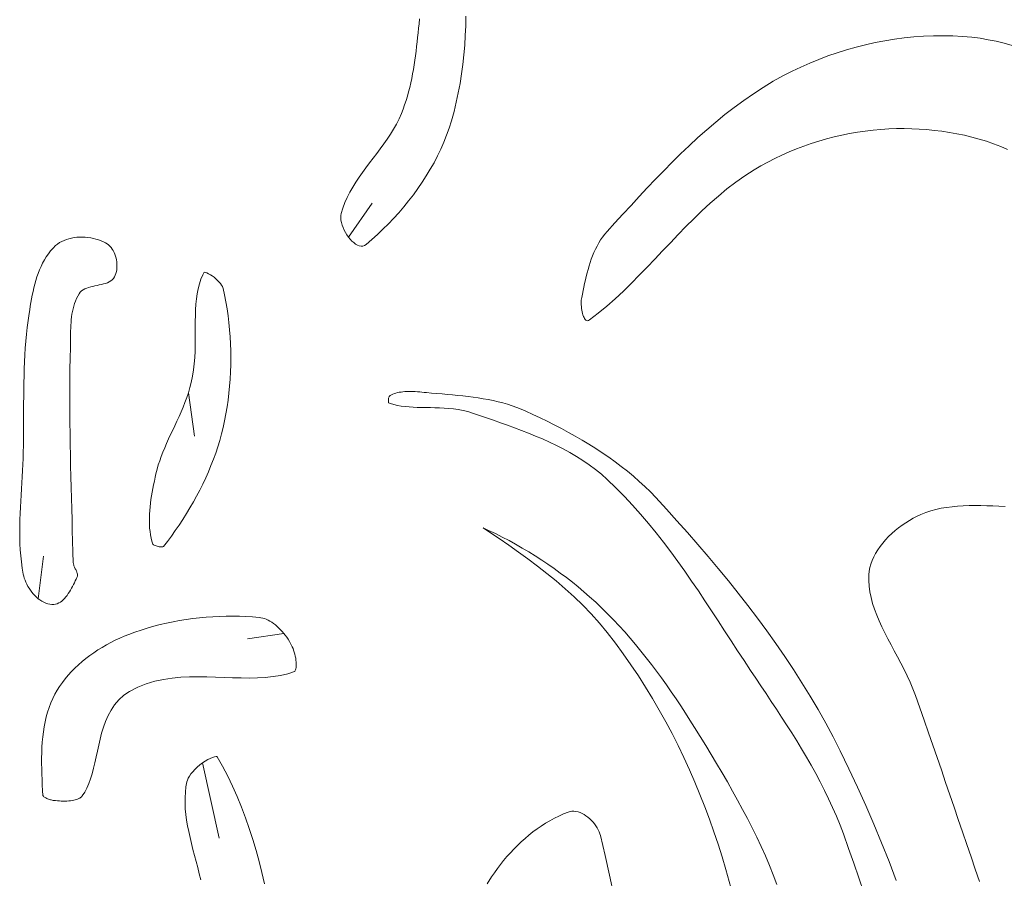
# Model space of a CAD drawing. Header units: inches. Extents: x -12 to 23, y -13.2 to 21.7.
# Tile 68 of 75: x 10.4 to 13.2, y 17.1 to 19.6. Entities that reach past the tile are written whole.
import ezdxf

# ---------------------------------------------------------------- set-up
doc = ezdxf.new("R2010")
doc.units = ezdxf.units.IN
doc.header["$MEASUREMENT"] = 0
doc.layers.get('0').update_dxf_attribs({"lineweight": 0})

msp = doc.modelspace()

# ---------------------------------------------------------------- linework, layer by layer
at = {"color": 30, "linetype": 'Continuous', "lineweight": 0, "true_color": 0xff7e00}
for p, q in [((11.344, 18.9279), (11.4117, 19.0252)), ((10.8842, 18.4811), (10.902, 18.3559)), ((10.4527, 17.8897), (10.4681, 18.012)), ((11.1582, 17.79), (11.0535, 17.7745)), ((10.9247, 17.4182), (10.9726, 17.2024))]:
    msp.add_line(p, q, dxfattribs=at)
at = {"color": 7, "linetype": 'Continuous', "lineweight": 0}
for p, q in [((10.5339, 18.9212), (10.527, 18.9185)), ((10.5412, 18.9233), (10.5339, 18.9212)), ((10.5486, 18.9251), (10.5412, 18.9233)), ((10.5562, 18.9264), (10.5486, 18.9251)), ((10.564, 18.9272), (10.5562, 18.9264)), ((10.5719, 18.9277), (10.564, 18.9272)), ((10.5798, 18.9277), (10.5719, 18.9277)), ((10.5877, 18.9274), (10.5798, 18.9277)), ((10.5956, 18.9266), (10.5877, 18.9274)), ((10.6035, 18.9255), (10.5956, 18.9266)), ((10.6112, 18.924), (10.6035, 18.9255)), ((10.6187, 18.9222), (10.6112, 18.924)), ((10.6261, 18.92), (10.6187, 18.9222)), ((10.4953, 18.8958), (10.4883, 18.888)), ((10.5028, 18.9033), (10.4953, 18.8958)), ((10.5082, 18.9078), (10.5028, 18.9033)), ((10.5141, 18.9119), (10.5082, 18.9078)), ((10.5204, 18.9154), (10.5141, 18.9119)), ((10.527, 18.9185), (10.5204, 18.9154)), ((10.6332, 18.9174), (10.6261, 18.92)), ((10.64, 18.9146), (10.6332, 18.9174)), ((10.6465, 18.9114), (10.64, 18.9146)), ((10.6509, 18.9087), (10.6465, 18.9114)), ((10.6551, 18.9056), (10.6509, 18.9087)), ((10.6589, 18.9019), (10.6551, 18.9056)), ((10.6624, 18.8979), (10.6589, 18.9019)), ((10.6656, 18.8936), (10.6624, 18.8979)), ((10.6684, 18.8889), (10.6656, 18.8936)), ((10.4759, 18.8711), (10.4705, 18.8621)), ((10.4819, 18.8797), (10.4759, 18.8711)), ((10.4883, 18.888), (10.4819, 18.8797)), ((10.6709, 18.8839), (10.6684, 18.8889)), ((10.6731, 18.8787), (10.6709, 18.8839)), ((10.675, 18.8733), (10.6731, 18.8787)), ((10.6765, 18.8678), (10.675, 18.8733)), ((10.6777, 18.8622), (10.6765, 18.8678)), ((10.4609, 18.8434), (10.4566, 18.8336)), ((10.4655, 18.8529), (10.4609, 18.8434)), ((10.4705, 18.8621), (10.4655, 18.8529)), ((10.6785, 18.8565), (10.6777, 18.8622)), ((10.6782, 18.834), (10.6788, 18.8395)), ((10.6789, 18.8508), (10.6785, 18.8565)), ((10.6788, 18.8395), (10.679, 18.8451)), ((10.679, 18.8451), (10.6789, 18.8508)), ((10.4493, 18.8134), (10.4461, 18.8031)), ((10.4528, 18.8236), (10.4493, 18.8134)), ((10.4566, 18.8336), (10.4528, 18.8236)), ((10.6655, 18.8054), (10.669, 18.8093)), ((10.669, 18.8093), (10.6719, 18.8139)), ((10.6719, 18.8139), (10.674, 18.8185)), ((10.674, 18.8185), (10.6758, 18.8235)), ((10.6758, 18.8235), (10.6772, 18.8286)), ((10.6772, 18.8286), (10.6782, 18.834)), ((10.9253, 18.8196), (10.92, 18.8068)), ((10.9293, 18.8275), (10.9253, 18.8196)), ((10.9327, 18.8266), (10.9293, 18.8275)), ((10.9371, 18.825), (10.9327, 18.8266)), ((10.942, 18.8227), (10.9371, 18.825)), ((10.9473, 18.8197), (10.942, 18.8227)), ((10.9527, 18.8162), (10.9473, 18.8197)), ((10.9581, 18.8123), (10.9527, 18.8162)), ((10.9633, 18.808), (10.9581, 18.8123)), ((10.9682, 18.8035), (10.9633, 18.808)), ((10.4405, 18.7821), (10.4381, 18.7715)), ((10.4432, 18.7927), (10.4405, 18.7821)), ((10.4461, 18.8031), (10.4432, 18.7927)), ((10.582, 18.7763), (10.5868, 18.779)), ((10.5868, 18.779), (10.5921, 18.7813)), ((10.5921, 18.7813), (10.5977, 18.7832)), ((10.5977, 18.7832), (10.6036, 18.7849)), ((10.6036, 18.7849), (10.6097, 18.7864)), ((10.6097, 18.7864), (10.6159, 18.7877)), ((10.6159, 18.7877), (10.6221, 18.789)), ((10.6221, 18.789), (10.6283, 18.7903)), ((10.6283, 18.7903), (10.6345, 18.7916)), ((10.6345, 18.7916), (10.6404, 18.7932)), ((10.6404, 18.7932), (10.6462, 18.7949)), ((10.6462, 18.7949), (10.6516, 18.7969)), ((10.6516, 18.7969), (10.6567, 18.7993)), ((10.6567, 18.7993), (10.6613, 18.8021)), ((10.6613, 18.8021), (10.6655, 18.8054)), ((10.9121, 18.7795), (10.9093, 18.7651)), ((10.9156, 18.7934), (10.9121, 18.7795)), ((10.92, 18.8068), (10.9156, 18.7934)), ((10.9726, 18.7989), (10.9682, 18.8035)), ((10.9764, 18.7943), (10.9726, 18.7989)), ((10.9794, 18.79), (10.9764, 18.7943)), ((10.9817, 18.7862), (10.9794, 18.79)), ((10.9831, 18.7832), (10.9817, 18.7862)), ((10.984, 18.7802), (10.9831, 18.7832)), ((10.9881, 18.7616), (10.984, 18.7802)), ((10.4358, 18.7609), (10.4338, 18.7502)), ((10.4381, 18.7715), (10.4358, 18.7609)), ((10.5599, 18.7442), (10.563, 18.7513)), ((10.563, 18.7513), (10.5665, 18.7583)), ((10.5665, 18.7583), (10.5704, 18.7651)), ((10.5704, 18.7651), (10.5737, 18.7694)), ((10.5737, 18.7694), (10.5775, 18.7732)), ((10.5775, 18.7732), (10.582, 18.7763)), ((10.9093, 18.7651), (10.9072, 18.7502)), ((10.9919, 18.7419), (10.9881, 18.7616)), ((10.4301, 18.7291), (10.4284, 18.7186)), ((10.4319, 18.7396), (10.4301, 18.7291)), ((10.4338, 18.7502), (10.4319, 18.7396)), ((10.5529, 18.7219), (10.5549, 18.7295)), ((10.5549, 18.7295), (10.5572, 18.7369)), ((10.5572, 18.7369), (10.5599, 18.7442)), ((10.9057, 18.7348), (10.9047, 18.7191)), ((10.9072, 18.7502), (10.9057, 18.7348)), ((10.9953, 18.7221), (10.9919, 18.7419)), ((10.4267, 18.7082), (10.4238, 18.6885)), ((10.4284, 18.7186), (10.4267, 18.7082)), ((10.5477, 18.6907), (10.5486, 18.6986)), ((10.5486, 18.6986), (10.5498, 18.7065)), ((10.5498, 18.7065), (10.5512, 18.7142)), ((10.5512, 18.7142), (10.5529, 18.7219)), ((10.9042, 18.7029), (10.9039, 18.6864)), ((10.9047, 18.7191), (10.9042, 18.7029)), ((10.9982, 18.7022), (10.9953, 18.7221)), ((11.0007, 18.6822), (10.9982, 18.7022)), ((10.4213, 18.6687), (10.4192, 18.6489)), ((10.4238, 18.6885), (10.4213, 18.6687)), ((10.5458, 18.6586), (10.5461, 18.6666)), ((10.5461, 18.6666), (10.5465, 18.6747)), ((10.5465, 18.6747), (10.547, 18.6827)), ((10.547, 18.6827), (10.5477, 18.6907)), ((10.9039, 18.6864), (10.9038, 18.6695)), ((10.9038, 18.6695), (10.9038, 18.6525)), ((11.0027, 18.662), (11.0007, 18.6822)), ((10.4192, 18.6489), (10.4174, 18.6291)), ((10.5454, 18.6344), (10.5455, 18.6425)), ((10.5455, 18.6425), (10.5456, 18.6505)), ((10.5456, 18.6505), (10.5458, 18.6586)), ((10.9038, 18.6525), (10.9038, 18.6351)), ((11.0043, 18.6419), (11.0027, 18.662)), ((11.0054, 18.6216), (11.0043, 18.6419)), ((10.4158, 18.6092), (10.4146, 18.5894)), ((10.4174, 18.6291), (10.4158, 18.6092)), ((10.5445, 18.5798), (10.5451, 18.6107)), ((10.5451, 18.6107), (10.5452, 18.6185)), ((10.5452, 18.6185), (10.5453, 18.6265)), ((10.5453, 18.6265), (10.5454, 18.6344)), ((10.9037, 18.6176), (10.9033, 18.6)), ((10.9038, 18.6351), (10.9037, 18.6176)), ((11.0061, 18.6014), (11.0054, 18.6216)), ((10.4146, 18.5894), (10.4136, 18.5695)), ((10.9025, 18.5822), (10.9011, 18.5642)), ((10.9033, 18.6), (10.9025, 18.5822)), ((11.0063, 18.5811), (11.0061, 18.6014)), ((11.0061, 18.5608), (11.0063, 18.5811)), ((10.4136, 18.5695), (10.4128, 18.5495)), ((10.5441, 18.5489), (10.5445, 18.5798)), ((10.9011, 18.5642), (10.8991, 18.5463)), ((11.0054, 18.5406), (11.0061, 18.5608)), ((10.4121, 18.5296), (10.4117, 18.5096)), ((10.4128, 18.5495), (10.4121, 18.5296)), ((10.5438, 18.518), (10.5441, 18.5489)), ((10.8963, 18.5283), (10.8925, 18.5104)), ((10.8991, 18.5463), (10.8963, 18.5283)), ((11.0043, 18.5203), (11.0054, 18.5406)), ((10.4117, 18.5096), (10.4114, 18.4897)), ((10.5437, 18.4872), (10.5438, 18.518)), ((10.8925, 18.5104), (10.8886, 18.4956)), ((11.0007, 18.48), (11.0027, 18.5001)), ((11.0027, 18.5001), (11.0043, 18.5203)), ((10.4111, 18.4697), (10.411, 18.4497)), ((10.4114, 18.4897), (10.4111, 18.4697)), ((10.5437, 18.4563), (10.5437, 18.4872)), ((10.8842, 18.4811), (10.8794, 18.467)), ((10.8886, 18.4956), (10.8842, 18.4811)), ((10.9982, 18.46), (11.0007, 18.48)), ((11.4605, 18.4694), (11.4599, 18.4677)), ((11.4611, 18.4707), (11.4605, 18.4694)), ((11.4616, 18.4715), (11.4611, 18.4707)), ((11.4642, 18.4732), (11.4616, 18.4715)), ((11.4679, 18.4752), (11.4642, 18.4732)), ((11.4718, 18.477), (11.4679, 18.4752)), ((11.476, 18.4786), (11.4718, 18.477)), ((11.4804, 18.48), (11.476, 18.4786)), ((11.4851, 18.4812), (11.4804, 18.48)), ((11.49, 18.4822), (11.4851, 18.4812)), ((11.4952, 18.483), (11.49, 18.4822)), ((11.5005, 18.4837), (11.4952, 18.483)), ((11.5061, 18.4841), (11.5005, 18.4837)), ((11.5118, 18.4844), (11.5061, 18.4841)), ((11.5177, 18.4845), (11.5118, 18.4844)), ((11.5237, 18.4845), (11.5177, 18.4845)), ((11.5298, 18.4844), (11.5237, 18.4845)), ((11.536, 18.4841), (11.5298, 18.4844)), ((11.5423, 18.4837), (11.536, 18.4841)), ((11.5486, 18.4832), (11.5423, 18.4837)), ((11.555, 18.4827), (11.5486, 18.4832)), ((11.5614, 18.4821), (11.555, 18.4827)), ((11.5678, 18.4815), (11.5614, 18.4821)), ((11.5828, 18.4802), (11.5678, 18.4815)), ((11.598, 18.4788), (11.5828, 18.4802)), ((11.613, 18.4775), (11.598, 18.4788)), ((11.6281, 18.4761), (11.613, 18.4775)), ((11.6431, 18.4747), (11.6281, 18.4761)), ((11.6581, 18.4733), (11.6431, 18.4747)), ((11.6729, 18.4717), (11.6581, 18.4733)), ((11.6877, 18.4699), (11.6729, 18.4717)), ((11.7024, 18.4681), (11.6877, 18.4699)), ((11.7169, 18.466), (11.7024, 18.4681)), ((10.411, 18.4497), (10.4109, 18.4297)), ((10.5438, 18.4254), (10.5437, 18.4563)), ((10.8742, 18.453), (10.8687, 18.4393)), ((10.8794, 18.467), (10.8742, 18.453)), ((10.9919, 18.4202), (10.9952, 18.4401)), ((10.9952, 18.4401), (10.9982, 18.46)), ((11.4586, 18.461), (11.4585, 18.4586)), ((11.4585, 18.4586), (11.4585, 18.4563)), ((11.4585, 18.4563), (11.4587, 18.4542)), ((11.4589, 18.4633), (11.4586, 18.461)), ((11.4587, 18.4542), (11.459, 18.4524)), ((11.4594, 18.4656), (11.4589, 18.4633)), ((11.459, 18.4524), (11.4591, 18.4521)), ((11.4591, 18.4521), (11.4646, 18.4501)), ((11.4599, 18.4677), (11.4594, 18.4656)), ((11.4646, 18.4501), (11.4745, 18.447)), ((11.4745, 18.447), (11.4848, 18.4446)), ((11.4848, 18.4446), (11.4955, 18.4427)), ((11.4955, 18.4427), (11.5065, 18.4412)), ((11.5065, 18.4412), (11.5179, 18.4401)), ((11.5179, 18.4401), (11.5296, 18.4393)), ((11.7313, 18.4637), (11.7169, 18.466)), ((11.7456, 18.4611), (11.7313, 18.4637)), ((11.7597, 18.4583), (11.7456, 18.4611)), ((11.7737, 18.4551), (11.7597, 18.4583)), ((11.7874, 18.4516), (11.7737, 18.4551)), ((11.801, 18.4478), (11.7874, 18.4516)), ((11.8143, 18.4436), (11.801, 18.4478)), ((11.8274, 18.439), (11.8143, 18.4436)), ((10.4109, 18.4297), (10.4108, 18.4098)), ((10.544, 18.3945), (10.5438, 18.4254)), ((10.8572, 18.4125), (10.8512, 18.3994)), ((10.863, 18.4258), (10.8572, 18.4125)), ((10.8687, 18.4393), (10.863, 18.4258)), ((10.988, 18.4005), (10.9919, 18.4202)), ((11.5296, 18.4393), (11.5416, 18.4388)), ((11.5416, 18.4388), (11.5539, 18.4385)), ((11.5539, 18.4385), (11.5664, 18.4383)), ((11.5664, 18.4383), (11.5792, 18.4381)), ((11.5792, 18.4381), (11.5921, 18.4379)), ((11.5921, 18.4379), (11.6053, 18.4375)), ((11.6053, 18.4375), (11.6186, 18.4369)), ((11.6186, 18.4369), (11.632, 18.436)), ((11.632, 18.436), (11.6456, 18.4346)), ((11.6456, 18.4346), (11.6593, 18.4327)), ((11.6593, 18.4327), (11.6731, 18.4301)), ((11.6731, 18.4301), (11.6869, 18.4267)), ((11.6869, 18.4267), (11.7001, 18.4226)), ((11.7001, 18.4226), (11.7204, 18.4156)), ((11.7204, 18.4156), (11.7403, 18.4088)), ((11.8403, 18.4339), (11.8274, 18.439)), ((11.8532, 18.4283), (11.8403, 18.4339)), ((11.8737, 18.4188), (11.8532, 18.4283)), ((11.8943, 18.409), (11.8737, 18.4188)), ((10.4108, 18.3898), (10.4107, 18.3698)), ((10.4108, 18.4098), (10.4108, 18.3898)), ((10.5444, 18.3636), (10.544, 18.3945)), ((10.8452, 18.3864), (10.8392, 18.3735)), ((10.8512, 18.3994), (10.8452, 18.3864)), ((10.9838, 18.381), (10.988, 18.4005)), ((11.7403, 18.4088), (11.7603, 18.4019)), ((11.7603, 18.4019), (11.7805, 18.3949)), ((11.7805, 18.3949), (11.8007, 18.3877)), ((11.8007, 18.3877), (11.821, 18.3804)), ((11.9148, 18.3989), (11.8943, 18.409)), ((11.9352, 18.3886), (11.9148, 18.3989)), ((11.9555, 18.3781), (11.9352, 18.3886)), ((10.4107, 18.3698), (10.4105, 18.3499)), ((10.5449, 18.3327), (10.5444, 18.3636)), ((10.8332, 18.3608), (10.8274, 18.3482)), ((10.8392, 18.3735), (10.8332, 18.3608)), ((10.9742, 18.3442), (10.9792, 18.3626)), ((10.9792, 18.3626), (10.9838, 18.381)), ((11.821, 18.3804), (11.8413, 18.3728)), ((11.8413, 18.3728), (11.8615, 18.3649)), ((11.8615, 18.3649), (11.8816, 18.3567)), ((11.8816, 18.3567), (11.9017, 18.3482)), ((11.9756, 18.3672), (11.9555, 18.3781)), ((11.9955, 18.3561), (11.9756, 18.3672)), ((12.0153, 18.3447), (11.9955, 18.3561)), ((10.4102, 18.3299), (10.4098, 18.31)), ((10.4105, 18.3499), (10.4102, 18.3299)), ((10.5454, 18.3018), (10.5449, 18.3327)), ((10.8217, 18.3356), (10.8163, 18.3231)), ((10.8274, 18.3482), (10.8217, 18.3356)), ((10.9686, 18.326), (10.9742, 18.3442)), ((11.9017, 18.3482), (11.9216, 18.3392)), ((11.9216, 18.3392), (11.9412, 18.3297)), ((11.9412, 18.3297), (11.9607, 18.3198)), ((12.0347, 18.333), (12.0153, 18.3447)), ((12.054, 18.3209), (12.0347, 18.333)), ((10.4098, 18.31), (10.4093, 18.2925)), ((10.546, 18.271), (10.5454, 18.3018)), ((10.8063, 18.2982), (10.8018, 18.2859)), ((10.8112, 18.3106), (10.8063, 18.2982)), ((10.8163, 18.3231), (10.8112, 18.3106)), ((10.9561, 18.2898), (10.9626, 18.3078)), ((10.9626, 18.3078), (10.9686, 18.326)), ((11.9607, 18.3198), (11.9799, 18.3093)), ((11.9799, 18.3093), (11.9987, 18.2982)), ((11.9987, 18.2982), (12.0173, 18.2865)), ((12.0729, 18.3085), (12.054, 18.3209)), ((12.0915, 18.2958), (12.0729, 18.3085)), ((10.4086, 18.275), (10.4077, 18.2575)), ((10.4093, 18.2925), (10.4086, 18.275)), ((10.5467, 18.2401), (10.546, 18.271)), ((10.7978, 18.2735), (10.7942, 18.2611)), ((10.8018, 18.2859), (10.7978, 18.2735)), ((10.9417, 18.2541), (10.9491, 18.2719)), ((10.9491, 18.2719), (10.9561, 18.2898)), ((12.0173, 18.2865), (12.0354, 18.2741)), ((12.0354, 18.2741), (12.0531, 18.2609)), ((12.1098, 18.2827), (12.0915, 18.2958)), ((12.1277, 18.2693), (12.1098, 18.2827)), ((10.4077, 18.2575), (10.4067, 18.2399)), ((10.791, 18.2484), (10.7887, 18.2381)), ((10.7942, 18.2611), (10.791, 18.2484)), ((10.9338, 18.2365), (10.9417, 18.2541)), ((12.0531, 18.2609), (12.0703, 18.247)), ((12.0703, 18.247), (12.0868, 18.2323)), ((12.1453, 18.2554), (12.1277, 18.2693)), ((12.1624, 18.2412), (12.1453, 18.2554)), ((10.4057, 18.2224), (10.4046, 18.2048)), ((10.4067, 18.2399), (10.4057, 18.2224)), ((10.5474, 18.2092), (10.5467, 18.2401)), ((10.7841, 18.2168), (10.782, 18.2061)), ((10.7864, 18.2275), (10.7841, 18.2168)), ((10.7887, 18.2381), (10.7864, 18.2275)), ((10.9169, 18.2016), (10.9256, 18.2189)), ((10.9256, 18.2189), (10.9338, 18.2365)), ((12.0868, 18.2323), (12.112, 18.2081)), ((12.1791, 18.2265), (12.1624, 18.2412)), ((12.1953, 18.2115), (12.1791, 18.2265)), ((10.4035, 18.1872), (10.4025, 18.1697)), ((10.4046, 18.2048), (10.4035, 18.1872)), ((10.5482, 18.1783), (10.5474, 18.2092)), ((10.78, 18.1955), (10.7782, 18.1848)), ((10.782, 18.2061), (10.78, 18.1955)), ((10.9078, 18.1844), (10.9169, 18.2016)), ((12.112, 18.2081), (12.1364, 18.1834)), ((12.2111, 18.196), (12.1953, 18.2115)), ((12.2265, 18.1799), (12.2111, 18.196)), ((10.4025, 18.1697), (10.4015, 18.1521)), ((10.5491, 18.1474), (10.5482, 18.1783)), ((10.7752, 18.1636), (10.774, 18.1531)), ((10.7766, 18.1742), (10.7752, 18.1636)), ((10.7782, 18.1848), (10.7766, 18.1742)), ((10.8887, 18.1505), (10.8984, 18.1674)), ((10.8984, 18.1674), (10.9078, 18.1844)), ((12.1364, 18.1834), (12.1601, 18.1581)), ((12.1601, 18.1581), (12.1831, 18.1323)), ((12.257, 18.1468), (12.2265, 18.1799)), ((13.1265, 18.1568), (13.1099, 18.1563)), ((13.1433, 18.157), (13.1265, 18.1568)), ((13.1603, 18.1568), (13.1433, 18.157)), ((13.1775, 18.1564), (13.1603, 18.1568)), ((10.4007, 18.1346), (10.4001, 18.117)), ((10.4015, 18.1521), (10.4007, 18.1346)), ((10.5499, 18.1165), (10.5491, 18.1474)), ((10.7724, 18.1324), (10.772, 18.1222)), ((10.773, 18.1427), (10.7724, 18.1324)), ((10.774, 18.1531), (10.773, 18.1427)), ((10.8682, 18.1173), (10.8786, 18.1338)), ((10.8786, 18.1338), (10.8887, 18.1505)), ((12.1831, 18.1323), (12.2055, 18.106)), ((12.2874, 18.1132), (12.257, 18.1468)), ((12.9876, 18.1312), (12.977, 18.1263)), ((13.0019, 18.1369), (12.9876, 18.1312)), ((13.0164, 18.1418), (13.0019, 18.1369)), ((13.0312, 18.1458), (13.0164, 18.1418)), ((13.0463, 18.1491), (13.0312, 18.1458)), ((13.0617, 18.1518), (13.0463, 18.1491)), ((13.0775, 18.1538), (13.0617, 18.1518)), ((13.0936, 18.1553), (13.0775, 18.1538)), ((13.1099, 18.1563), (13.0936, 18.1553)), ((13.1949, 18.1558), (13.1775, 18.1564)), ((13.2124, 18.1551), (13.1949, 18.1558)), ((13.23, 18.1543), (13.2124, 18.1551)), ((10.4001, 18.117), (10.3997, 18.0995)), ((10.5508, 18.0856), (10.5499, 18.1165)), ((10.772, 18.1222), (10.772, 18.112)), ((10.772, 18.112), (10.7722, 18.1021)), ((10.7722, 18.1021), (10.7729, 18.0922)), ((10.8465, 18.085), (10.8575, 18.1011)), ((10.8575, 18.1011), (10.8682, 18.1173)), ((12.2055, 18.106), (12.2274, 18.0792)), ((12.3176, 18.0794), (12.2874, 18.1132)), ((12.9343, 18.1008), (12.924, 18.0931)), ((12.9448, 18.1079), (12.9343, 18.1008)), ((12.9555, 18.1146), (12.9448, 18.1079)), ((12.9662, 18.1207), (12.9555, 18.1146)), ((12.977, 18.1263), (12.9662, 18.1207)), ((10.3997, 18.0995), (10.3996, 18.082)), ((10.3996, 18.082), (10.3998, 18.0645)), ((10.5517, 18.0548), (10.5508, 18.0856)), ((10.7729, 18.0922), (10.7739, 18.0825)), ((10.7739, 18.0825), (10.7753, 18.073)), ((10.7753, 18.073), (10.7771, 18.0636)), ((10.8352, 18.0691), (10.8465, 18.085)), ((11.7305, 18.0933), (11.7488, 18.0811)), ((11.7466, 18.0859), (11.7305, 18.0933)), ((11.7662, 18.0764), (11.7466, 18.0859)), ((11.7488, 18.0811), (11.7766, 18.0623)), ((11.7857, 18.0666), (11.7662, 18.0764)), ((12.2274, 18.0792), (12.2487, 18.0521)), ((12.3475, 18.0453), (12.3176, 18.0794)), ((12.9045, 18.0766), (12.8953, 18.0678)), ((12.914, 18.0851), (12.9045, 18.0766)), ((12.924, 18.0931), (12.914, 18.0851)), ((10.3998, 18.0645), (10.4003, 18.0471)), ((10.4003, 18.0471), (10.4013, 18.0297)), ((10.5526, 18.0239), (10.5517, 18.0548)), ((10.7771, 18.0636), (10.7793, 18.0545)), ((10.7793, 18.0545), (10.7816, 18.0464)), ((10.7816, 18.0464), (10.7818, 18.0463)), ((10.7818, 18.0463), (10.7826, 18.0455)), ((10.7826, 18.0455), (10.784, 18.0445)), ((10.784, 18.0445), (10.786, 18.0433)), ((10.813, 18.0394), (10.8237, 18.0535)), ((10.8237, 18.0535), (10.8352, 18.0691)), ((11.7766, 18.0623), (11.8044, 18.0431)), ((11.8051, 18.0564), (11.7857, 18.0666)), ((11.8242, 18.0459), (11.8051, 18.0564)), ((11.8432, 18.0351), (11.8242, 18.0459)), ((12.2487, 18.0521), (12.2695, 18.0246)), ((12.3771, 18.0108), (12.3475, 18.0453)), ((12.8785, 18.0492), (12.871, 18.0395)), ((12.8866, 18.0586), (12.8785, 18.0492)), ((12.8953, 18.0678), (12.8866, 18.0586)), ((10.4013, 18.0297), (10.4026, 18.0123)), ((10.5535, 17.993), (10.5526, 18.0239)), ((10.786, 18.0433), (10.7884, 18.0421)), ((10.7884, 18.0421), (10.7912, 18.041)), ((10.7912, 18.041), (10.7942, 18.04)), ((10.7942, 18.04), (10.7974, 18.0393)), ((10.7974, 18.0393), (10.8006, 18.0387)), ((10.8006, 18.0387), (10.8037, 18.0384)), ((10.8037, 18.0384), (10.8066, 18.0384)), ((10.8066, 18.0384), (10.8091, 18.0385)), ((10.8091, 18.0385), (10.8111, 18.0388)), ((10.8111, 18.0388), (10.8125, 18.0392)), ((10.8125, 18.0392), (10.813, 18.0394)), ((11.8044, 18.0431), (11.8321, 18.0237)), ((11.8321, 18.0237), (11.8596, 18.0037)), ((11.862, 18.0239), (11.8432, 18.0351)), ((11.8805, 18.0124), (11.862, 18.0239)), ((12.2695, 18.0246), (12.2899, 17.9968)), ((12.8581, 18.0197), (12.8528, 18.0096)), ((12.8642, 18.0297), (12.8581, 18.0197)), ((12.871, 18.0395), (12.8642, 18.0297)), ((10.4026, 18.0123), (10.4045, 17.995)), ((10.4045, 17.995), (10.4069, 17.9777)), ((10.5537, 17.9908), (10.5535, 17.993)), ((10.5541, 17.9886), (10.5537, 17.9908)), ((10.5547, 17.9864), (10.5541, 17.9886)), ((11.8596, 18.0037), (11.8868, 17.9833)), ((11.8989, 18.0006), (11.8805, 18.0124)), ((11.917, 17.9885), (11.8989, 18.0006)), ((11.9349, 17.9761), (11.917, 17.9885)), ((12.2899, 17.9968), (12.3099, 17.9687)), ((12.4063, 17.9761), (12.3771, 18.0108)), ((12.8446, 17.9892), (12.8418, 17.9789)), ((12.8483, 17.9994), (12.8446, 17.9892)), ((12.8528, 18.0096), (12.8483, 17.9994)), ((10.4069, 17.9777), (10.4098, 17.9605)), ((10.4098, 17.9605), (10.4111, 17.9547)), ((10.5554, 17.9842), (10.5547, 17.9864)), ((10.5563, 17.982), (10.5554, 17.9842)), ((10.5573, 17.9798), (10.5563, 17.982)), ((10.5583, 17.9776), (10.5573, 17.9798)), ((10.5594, 17.9755), (10.5583, 17.9776)), ((10.5604, 17.9733), (10.5594, 17.9755)), ((10.5615, 17.9711), (10.5604, 17.9733)), ((10.5625, 17.969), (10.5615, 17.9711)), ((10.5634, 17.9668), (10.5625, 17.969)), ((10.5642, 17.9647), (10.5634, 17.9668)), ((10.5649, 17.9626), (10.5642, 17.9647)), ((10.5653, 17.9605), (10.5649, 17.9626)), ((10.5656, 17.9584), (10.5653, 17.9605)), ((11.8868, 17.9833), (11.9138, 17.9623)), ((11.9138, 17.9623), (11.9404, 17.9406)), ((11.9525, 17.9633), (11.9349, 17.9761)), ((11.9699, 17.9503), (11.9525, 17.9633)), ((12.3099, 17.9687), (12.3295, 17.9404)), ((12.4351, 17.9411), (12.4063, 17.9761)), ((12.8399, 17.9687), (12.8388, 17.9585)), ((12.8418, 17.9789), (12.8399, 17.9687)), ((10.4111, 17.9547), (10.4128, 17.9487)), ((10.4128, 17.9487), (10.4149, 17.9428)), ((10.4149, 17.9428), (10.4173, 17.9368)), ((10.4173, 17.9368), (10.42, 17.9309)), ((10.42, 17.9309), (10.4231, 17.9251)), ((10.554, 17.9302), (10.5566, 17.9354)), ((10.5566, 17.9354), (10.5592, 17.9406)), ((10.5592, 17.9406), (10.5617, 17.9456)), ((10.5617, 17.9456), (10.5641, 17.9503)), ((10.5641, 17.9503), (10.5649, 17.9523)), ((10.5649, 17.9523), (10.5654, 17.9543)), ((10.5654, 17.9543), (10.5657, 17.9564)), ((10.5657, 17.9564), (10.5656, 17.9584)), ((11.9404, 17.9406), (11.9665, 17.9182)), ((11.987, 17.9369), (11.9699, 17.9503)), ((12.0039, 17.9233), (11.987, 17.9369)), ((12.3295, 17.9404), (12.3489, 17.912)), ((12.4635, 17.9057), (12.4351, 17.9411)), ((12.8388, 17.9585), (12.8385, 17.942)), ((12.8385, 17.942), (12.8396, 17.9255)), ((10.4231, 17.9251), (10.4265, 17.9194)), ((10.4265, 17.9194), (10.4302, 17.9138)), ((10.4302, 17.9138), (10.4342, 17.9085)), ((10.4342, 17.9085), (10.4385, 17.9033)), ((10.4385, 17.9033), (10.443, 17.8985)), ((10.5357, 17.8992), (10.539, 17.9041)), ((10.539, 17.9041), (10.5423, 17.9091)), ((10.5423, 17.9091), (10.5454, 17.9143)), ((10.5454, 17.9143), (10.5484, 17.9196)), ((10.5484, 17.9196), (10.5512, 17.9249)), ((10.5512, 17.9249), (10.554, 17.9302)), ((11.9665, 17.9182), (11.992, 17.895)), ((12.0204, 17.9094), (12.0039, 17.9233)), ((12.0366, 17.8952), (12.0204, 17.9094)), ((12.3489, 17.912), (12.368, 17.8834)), ((12.4914, 17.87), (12.4635, 17.9057)), ((12.8396, 17.9255), (12.8418, 17.9091)), ((12.8418, 17.9091), (12.8452, 17.8926)), ((10.443, 17.8985), (10.4477, 17.8939)), ((10.4477, 17.8939), (10.4527, 17.8897)), ((10.4527, 17.8897), (10.4578, 17.8859)), ((10.4578, 17.8859), (10.4632, 17.8825)), ((10.4632, 17.8825), (10.4687, 17.8795)), ((10.4687, 17.8795), (10.4744, 17.8771)), ((10.4744, 17.8771), (10.4802, 17.8752)), ((10.4802, 17.8752), (10.4862, 17.8739)), ((10.4862, 17.8739), (10.4922, 17.8731)), ((10.4975, 17.8732), (10.5025, 17.8739)), ((10.5025, 17.8739), (10.5074, 17.8753)), ((10.5074, 17.8753), (10.512, 17.8773)), ((10.512, 17.8773), (10.5164, 17.8798)), ((10.5164, 17.8798), (10.5206, 17.8829)), ((10.5206, 17.8829), (10.5246, 17.8864)), ((10.5246, 17.8864), (10.5285, 17.8904)), ((10.5285, 17.8904), (10.5321, 17.8946)), ((10.5321, 17.8946), (10.5357, 17.8992)), ((11.992, 17.895), (12.0169, 17.8709)), ((12.0541, 17.8792), (12.0366, 17.8952)), ((12.0713, 17.8629), (12.0541, 17.8792)), ((12.368, 17.8834), (12.3869, 17.8548)), ((12.8452, 17.8926), (12.8496, 17.8761)), ((12.8496, 17.8761), (12.855, 17.8595)), ((10.4922, 17.8731), (10.4975, 17.8732)), ((12.0169, 17.8709), (12.0412, 17.8459)), ((12.0412, 17.8459), (12.0646, 17.8198)), ((12.0883, 17.8462), (12.0713, 17.8629)), ((12.1049, 17.8292), (12.0883, 17.8462)), ((12.3869, 17.8548), (12.4057, 17.8261)), ((12.5187, 17.834), (12.4914, 17.87)), ((12.855, 17.8595), (12.8613, 17.8427)), ((10.8214, 17.8194), (10.8029, 17.8151)), ((10.8401, 17.8233), (10.8214, 17.8194)), ((10.8589, 17.8268), (10.8401, 17.8233)), ((10.8778, 17.8298), (10.8589, 17.8268)), ((10.8968, 17.8325), (10.8778, 17.8298)), ((10.9158, 17.8347), (10.8968, 17.8325)), ((10.9349, 17.8364), (10.9158, 17.8347)), ((10.954, 17.8378), (10.9349, 17.8364)), ((10.9732, 17.8387), (10.954, 17.8378)), ((10.9923, 17.8392), (10.9732, 17.8387)), ((11.0114, 17.8393), (10.9923, 17.8392)), ((11.0305, 17.839), (11.0114, 17.8393)), ((11.0496, 17.8383), (11.0305, 17.839)), ((11.0685, 17.8372), (11.0496, 17.8383)), ((11.087, 17.8357), (11.0685, 17.8372)), ((11.0925, 17.835), (11.087, 17.8357)), ((11.0976, 17.8339), (11.0925, 17.835)), ((11.1027, 17.8324), (11.0976, 17.8339)), ((11.1079, 17.8304), (11.1027, 17.8324)), ((11.1131, 17.828), (11.1079, 17.8304)), ((11.1184, 17.8252), (11.1131, 17.828)), ((11.1236, 17.822), (11.1184, 17.8252)), ((11.1288, 17.8184), (11.1236, 17.822)), ((11.134, 17.8144), (11.1288, 17.8184)), ((12.0646, 17.8198), (12.0869, 17.7928)), ((12.1212, 17.8118), (12.1049, 17.8292)), ((12.4057, 17.8261), (12.4244, 17.7974)), ((12.5456, 17.7976), (12.5187, 17.834)), ((12.8613, 17.8427), (12.8684, 17.8259)), ((12.8684, 17.8259), (12.8761, 17.809)), ((10.7303, 17.7934), (10.7127, 17.7869)), ((10.7482, 17.7995), (10.7303, 17.7934)), ((10.7662, 17.8051), (10.7482, 17.7995)), ((10.7845, 17.8103), (10.7662, 17.8051)), ((10.8029, 17.8151), (10.7845, 17.8103)), ((11.1391, 17.8101), (11.134, 17.8144)), ((11.1441, 17.8055), (11.1391, 17.8101)), ((11.149, 17.8006), (11.1441, 17.8055)), ((11.1537, 17.7954), (11.149, 17.8006)), ((11.1582, 17.79), (11.1537, 17.7954)), ((11.1626, 17.7845), (11.1582, 17.79)), ((12.0869, 17.7928), (12.1105, 17.7623)), ((12.1373, 17.7941), (12.1212, 17.8118)), ((12.1532, 17.7761), (12.1373, 17.7941)), ((12.4244, 17.7974), (12.443, 17.7688)), ((12.5718, 17.7608), (12.5456, 17.7976)), ((12.8761, 17.809), (12.8845, 17.7919)), ((12.8845, 17.7919), (12.8933, 17.7747)), ((10.6615, 17.7638), (10.6489, 17.7571)), ((10.6741, 17.7702), (10.6615, 17.7638)), ((10.6869, 17.7762), (10.6741, 17.7702)), ((10.6997, 17.7817), (10.6869, 17.7762)), ((10.7127, 17.7869), (10.6997, 17.7817)), ((11.1667, 17.7788), (11.1626, 17.7845)), ((11.1706, 17.773), (11.1667, 17.7788)), ((11.1743, 17.7671), (11.1706, 17.773)), ((11.1777, 17.7613), (11.1743, 17.7671)), ((11.1807, 17.7555), (11.1777, 17.7613)), ((12.1105, 17.7623), (12.1333, 17.7314)), ((12.1687, 17.7577), (12.1532, 17.7761)), ((12.443, 17.7688), (12.4615, 17.7403)), ((12.5974, 17.7237), (12.5718, 17.7608)), ((12.8933, 17.7747), (12.9024, 17.7574)), ((10.6126, 17.7345), (10.601, 17.7263)), ((10.6245, 17.7424), (10.6126, 17.7345)), ((10.6366, 17.7499), (10.6245, 17.7424)), ((10.6489, 17.7571), (10.6366, 17.7499)), ((11.1827, 17.7513), (11.1807, 17.7555)), ((11.1847, 17.7467), (11.1827, 17.7513)), ((11.1865, 17.7416), (11.1847, 17.7467)), ((11.1883, 17.7362), (11.1865, 17.7416)), ((11.1898, 17.7305), (11.1883, 17.7362)), ((12.1841, 17.7391), (12.1687, 17.7577)), ((12.1991, 17.7202), (12.1841, 17.7391)), ((12.4615, 17.7403), (12.4801, 17.7119)), ((12.9024, 17.7574), (12.9117, 17.7399)), ((12.9117, 17.7399), (12.9212, 17.7223)), ((10.5788, 17.7089), (10.5683, 17.6996)), ((10.5898, 17.7178), (10.5788, 17.7089)), ((10.601, 17.7263), (10.5898, 17.7178)), ((11.1912, 17.7246), (11.1898, 17.7305)), ((11.1923, 17.7188), (11.1912, 17.7246)), ((11.1931, 17.713), (11.1923, 17.7188)), ((11.1936, 17.7073), (11.1931, 17.713)), ((11.1938, 17.7019), (11.1936, 17.7073)), ((12.1333, 17.7314), (12.1554, 17.7)), ((12.214, 17.7011), (12.1991, 17.7202)), ((12.4801, 17.7119), (12.4988, 17.6837)), ((12.6224, 17.6862), (12.5974, 17.7237)), ((12.9212, 17.7223), (12.9306, 17.7045)), ((12.9306, 17.7045), (12.9398, 17.6865)), ((10.5484, 17.6802), (10.5391, 17.6701)), ((10.5581, 17.6901), (10.5484, 17.6802)), ((10.5683, 17.6996), (10.5581, 17.6901)), ((11.1695, 17.6743), (11.1888, 17.6804)), ((11.1888, 17.6804), (11.1897, 17.6808)), ((11.1897, 17.6808), (11.1898, 17.681)), ((11.1897, 17.6808), (11.1897, 17.6808)), ((11.1898, 17.681), (11.1903, 17.6817)), ((11.1903, 17.6817), (11.1911, 17.6831)), ((11.1911, 17.6831), (11.1919, 17.6854)), ((11.1919, 17.6854), (11.1927, 17.6885)), ((11.1927, 17.6885), (11.1934, 17.6924)), ((11.1934, 17.6924), (11.1937, 17.6969)), ((11.1937, 17.6969), (11.1938, 17.7019)), ((12.1554, 17.7), (12.1768, 17.6682)), ((12.2286, 17.6817), (12.214, 17.7011)), ((12.243, 17.6621), (12.2286, 17.6817)), ((12.4988, 17.6837), (12.5136, 17.6616)), ((12.6466, 17.6484), (12.6224, 17.6862)), ((12.9398, 17.6865), (12.9488, 17.6682)), ((10.5221, 17.649), (10.5144, 17.638)), ((10.5304, 17.6597), (10.5221, 17.649)), ((10.5391, 17.6701), (10.5304, 17.6597)), ((10.7629, 17.6451), (10.7874, 17.6526)), ((10.7874, 17.6526), (10.8122, 17.658)), ((10.8122, 17.658), (10.8372, 17.6618)), ((10.8372, 17.6618), (10.8622, 17.6641)), ((10.8622, 17.6641), (10.8873, 17.6653)), ((10.8873, 17.6653), (10.9124, 17.6656)), ((10.9124, 17.6656), (10.9374, 17.6653)), ((10.9374, 17.6653), (10.9622, 17.6645)), ((10.9622, 17.6645), (10.9869, 17.6636)), ((10.9869, 17.6636), (11.0113, 17.6627)), ((11.0113, 17.6627), (11.0354, 17.6621)), ((11.0354, 17.6621), (11.0591, 17.6619)), ((11.0591, 17.6619), (11.0824, 17.6624)), ((11.0824, 17.6624), (11.1051, 17.6637)), ((11.1051, 17.6637), (11.1272, 17.666)), ((11.1272, 17.666), (11.1487, 17.6695)), ((11.1487, 17.6695), (11.1695, 17.6743)), ((12.1768, 17.6682), (12.1974, 17.6358)), ((12.2571, 17.6423), (12.243, 17.6621)), ((12.5136, 17.6616), (12.5284, 17.6394)), ((12.6701, 17.6101), (12.6466, 17.6484)), ((12.9488, 17.6682), (12.9574, 17.6496)), ((12.9574, 17.6496), (12.9654, 17.6308)), ((10.5073, 17.6268), (10.5008, 17.6153)), ((10.5144, 17.638), (10.5073, 17.6268)), ((10.6989, 17.6122), (10.7151, 17.6232)), ((10.7151, 17.6232), (10.7388, 17.6355)), ((10.7388, 17.6355), (10.7629, 17.6451)), ((12.1974, 17.6358), (12.2174, 17.603)), ((12.2711, 17.6223), (12.2571, 17.6423)), ((12.2849, 17.6021), (12.2711, 17.6223)), ((12.5284, 17.6394), (12.5433, 17.6172)), ((12.9654, 17.6308), (12.9726, 17.6119)), ((10.4945, 17.603), (10.489, 17.5903)), ((10.5008, 17.6153), (10.4945, 17.603)), ((10.6723, 17.5851), (10.6846, 17.5994)), ((10.6846, 17.5994), (10.6989, 17.6122)), ((12.2174, 17.603), (12.2367, 17.5698)), ((12.2984, 17.5818), (12.2849, 17.6021)), ((12.5433, 17.6172), (12.5582, 17.5948)), ((12.5582, 17.5948), (12.5731, 17.5724)), ((12.6929, 17.5715), (12.6701, 17.6101)), ((12.9726, 17.6119), (12.9854, 17.576)), ((10.4797, 17.5639), (10.476, 17.5503)), ((10.4841, 17.5773), (10.4797, 17.5639)), ((10.489, 17.5903), (10.4841, 17.5773)), ((10.6534, 17.5539), (10.662, 17.5699)), ((10.662, 17.5699), (10.6723, 17.5851)), ((12.2367, 17.5698), (12.2554, 17.5362)), ((12.3118, 17.5613), (12.2984, 17.5818)), ((12.5731, 17.5724), (12.5879, 17.5498)), ((12.7148, 17.5324), (12.6929, 17.5715)), ((12.9854, 17.576), (12.9979, 17.5405)), ((10.4727, 17.5363), (10.47, 17.5221)), ((10.476, 17.5503), (10.4727, 17.5363)), ((10.6401, 17.5206), (10.6462, 17.5374)), ((10.6462, 17.5374), (10.6534, 17.5539)), ((12.2554, 17.5362), (12.2733, 17.5023)), ((12.3249, 17.5407), (12.3118, 17.5613)), ((12.338, 17.5199), (12.3249, 17.5407)), ((12.5879, 17.5498), (12.6025, 17.5271)), ((12.9979, 17.5405), (13.0103, 17.5049)), ((10.4678, 17.5076), (10.466, 17.4929)), ((10.47, 17.5221), (10.4678, 17.5076)), ((10.635, 17.5035), (10.6401, 17.5206)), ((12.354, 17.4941), (12.338, 17.5199)), ((12.6025, 17.5271), (12.617, 17.5043)), ((12.7359, 17.4929), (12.7148, 17.5324)), ((10.4646, 17.478), (10.4636, 17.4629)), ((10.466, 17.4929), (10.4646, 17.478)), ((10.6266, 17.4692), (10.6305, 17.4863)), ((10.6305, 17.4863), (10.635, 17.5035)), ((12.2733, 17.5023), (12.2906, 17.468)), ((12.37, 17.4681), (12.354, 17.4941)), ((12.617, 17.5043), (12.6314, 17.4813)), ((12.6314, 17.4813), (12.6455, 17.4582)), ((12.7561, 17.453), (12.7359, 17.4929)), ((13.0103, 17.5049), (13.0227, 17.4693)), ((10.4636, 17.4629), (10.463, 17.4476)), ((10.6193, 17.4352), (10.6229, 17.4521)), ((10.6229, 17.4521), (10.6266, 17.4692)), ((12.2906, 17.468), (12.3073, 17.4334)), ((12.3858, 17.4421), (12.37, 17.4681)), ((12.6455, 17.4582), (12.6593, 17.4348)), ((12.7813, 17.4009), (12.7561, 17.453)), ((13.0227, 17.4693), (13.0349, 17.4336)), ((10.4627, 17.4322), (10.4626, 17.4168)), ((10.463, 17.4476), (10.4627, 17.4322)), ((10.6157, 17.4187), (10.6193, 17.4352)), ((10.9323, 17.4233), (10.9247, 17.4182)), ((10.9399, 17.4277), (10.9323, 17.4233)), ((10.9471, 17.4313), (10.9399, 17.4277)), ((10.9537, 17.4339), (10.9471, 17.4313)), ((10.9594, 17.4355), (10.9537, 17.4339)), ((10.9637, 17.4363), (10.9594, 17.4355)), ((10.9663, 17.4363), (10.9637, 17.4363)), ((10.9667, 17.4358), (10.9663, 17.4363)), ((10.9819, 17.4089), (10.9667, 17.4358)), ((12.3073, 17.4334), (12.3232, 17.3985)), ((12.4015, 17.4161), (12.3858, 17.4421)), ((12.6593, 17.4348), (12.6729, 17.4113)), ((13.0349, 17.4336), (13.0471, 17.398)), ((10.4626, 17.4168), (10.4628, 17.4012)), ((10.4628, 17.4012), (10.4633, 17.3857)), ((10.6079, 17.3872), (10.612, 17.4026)), ((10.612, 17.4026), (10.6157, 17.4187)), ((10.8968, 17.393), (10.8914, 17.3864)), ((10.903, 17.3997), (10.8968, 17.393)), ((10.9098, 17.4062), (10.903, 17.3997)), ((10.9171, 17.4124), (10.9098, 17.4062)), ((10.9247, 17.4182), (10.9171, 17.4124)), ((10.997, 17.3802), (10.9819, 17.4089)), ((12.3232, 17.3985), (12.3385, 17.3633)), ((12.4169, 17.3899), (12.4015, 17.4161)), ((12.6729, 17.4113), (12.6861, 17.3875)), ((12.8058, 17.3484), (12.7813, 17.4009)), ((13.0471, 17.398), (13.0593, 17.3623)), ((10.4633, 17.3857), (10.4639, 17.3701)), ((10.4639, 17.3701), (10.4646, 17.3545)), ((10.5983, 17.3586), (10.6034, 17.3725)), ((10.6034, 17.3725), (10.6079, 17.3872)), ((10.8813, 17.369), (10.8799, 17.3643)), ((10.8835, 17.3741), (10.8813, 17.369)), ((10.8869, 17.38), (10.8835, 17.3741)), ((10.8914, 17.3864), (10.8869, 17.38)), ((11.0111, 17.351), (10.997, 17.3802)), ((12.4322, 17.3637), (12.4169, 17.3899)), ((12.6861, 17.3875), (12.6989, 17.3636)), ((10.4646, 17.3545), (10.4655, 17.3389)), ((10.4655, 17.3389), (10.4663, 17.3245)), ((10.5863, 17.3341), (10.5926, 17.3458)), ((10.5926, 17.3458), (10.5983, 17.3586)), ((10.8772, 17.3496), (10.8754, 17.3341)), ((10.8799, 17.3643), (10.8772, 17.3496)), ((11.0243, 17.3213), (11.0111, 17.351)), ((12.3385, 17.3633), (12.3532, 17.3279)), ((12.4472, 17.3375), (12.4322, 17.3637)), ((12.4618, 17.3111), (12.4472, 17.3375)), ((12.6989, 17.3636), (12.7113, 17.3393)), ((12.7113, 17.3393), (12.7232, 17.3148)), ((12.8296, 17.2955), (12.8058, 17.3484)), ((13.0593, 17.3623), (13.0714, 17.3267)), ((10.4663, 17.3245), (10.4663, 17.3244)), ((10.4663, 17.3244), (10.4666, 17.324)), ((10.4666, 17.324), (10.4672, 17.3233)), ((10.4672, 17.3233), (10.4681, 17.3223)), ((10.4681, 17.3223), (10.4694, 17.3212)), ((10.4694, 17.3212), (10.471, 17.32)), ((10.471, 17.32), (10.4729, 17.3188)), ((10.4729, 17.3188), (10.475, 17.3175)), ((10.475, 17.3175), (10.4773, 17.3163)), ((10.4773, 17.3163), (10.4798, 17.3152)), ((10.4798, 17.3152), (10.4824, 17.3141)), ((10.4824, 17.3141), (10.485, 17.3132)), ((10.485, 17.3132), (10.4877, 17.3124)), ((10.4877, 17.3124), (10.4903, 17.3117)), ((10.4903, 17.3117), (10.4929, 17.3111)), ((10.4929, 17.3111), (10.4953, 17.3107)), ((10.4953, 17.3107), (10.4978, 17.3104)), ((10.4978, 17.3104), (10.5028, 17.3099)), ((10.5028, 17.3099), (10.5082, 17.3095)), ((10.5082, 17.3095), (10.5137, 17.3091)), ((10.5137, 17.3091), (10.5191, 17.3088)), ((10.5191, 17.3088), (10.5246, 17.3087)), ((10.5246, 17.3087), (10.53, 17.3087)), ((10.53, 17.3087), (10.5353, 17.3088)), ((10.5353, 17.3088), (10.5404, 17.3091)), ((10.5404, 17.3091), (10.5454, 17.3096)), ((10.5454, 17.3096), (10.5502, 17.3102)), ((10.5502, 17.3102), (10.5547, 17.311)), ((10.5547, 17.311), (10.5588, 17.3119)), ((10.5588, 17.3119), (10.5627, 17.313)), ((10.5627, 17.313), (10.5661, 17.3143)), ((10.5661, 17.3143), (10.5692, 17.3156)), ((10.5692, 17.3156), (10.5719, 17.317)), ((10.5719, 17.317), (10.5741, 17.3185)), ((10.5741, 17.3185), (10.5761, 17.32)), ((10.5761, 17.32), (10.5777, 17.3217)), ((10.5777, 17.3217), (10.5792, 17.3234)), ((10.5792, 17.3234), (10.5863, 17.3341)), ((10.8754, 17.3341), (10.8745, 17.3185)), ((10.8745, 17.3185), (10.8745, 17.3027)), ((11.0367, 17.2912), (11.0243, 17.3213)), ((12.3532, 17.3279), (12.3672, 17.2923)), ((12.4761, 17.2847), (12.4618, 17.3111)), ((12.7232, 17.3148), (12.7347, 17.2901)), ((13.0714, 17.3267), (13.0835, 17.2911)), ((10.8745, 17.3027), (10.8753, 17.2867)), ((10.8753, 17.2867), (10.8768, 17.2705)), ((11.0482, 17.2607), (11.0367, 17.2912)), ((12.3672, 17.2923), (12.3806, 17.2565)), ((12.4901, 17.2581), (12.4761, 17.2847)), ((12.7347, 17.2901), (12.7456, 17.265)), ((12.8526, 17.2423), (12.8296, 17.2955)), ((13.0835, 17.2911), (13.0956, 17.2555)), ((10.8768, 17.2705), (10.879, 17.2541)), ((10.879, 17.2541), (10.8818, 17.2376)), ((11.059, 17.2298), (11.0482, 17.2607)), ((11.9101, 17.2449), (11.9226, 17.2523)), ((11.9226, 17.2523), (11.9354, 17.2593)), ((11.9354, 17.2593), (11.9484, 17.2657)), ((11.9484, 17.2657), (11.9615, 17.2716)), ((11.9615, 17.2716), (11.9749, 17.277)), ((11.9749, 17.277), (11.9804, 17.2786)), ((11.9804, 17.2786), (11.986, 17.2794)), ((11.986, 17.2794), (11.9917, 17.2794)), ((11.9917, 17.2794), (11.9975, 17.2788)), ((11.9975, 17.2788), (12.0033, 17.2774)), ((12.0033, 17.2774), (12.0092, 17.2754)), ((12.0092, 17.2754), (12.015, 17.2729)), ((12.015, 17.2729), (12.0206, 17.2698)), ((12.0206, 17.2698), (12.0262, 17.2663)), ((12.0262, 17.2663), (12.0316, 17.2623)), ((12.0316, 17.2623), (12.0368, 17.2579)), ((12.0368, 17.2579), (12.0418, 17.2532)), ((12.0418, 17.2532), (12.0464, 17.2482)), ((12.3806, 17.2565), (12.3933, 17.2205)), ((12.5036, 17.2315), (12.4901, 17.2581)), ((12.7456, 17.265), (12.7559, 17.2397)), ((13.0956, 17.2555), (13.1077, 17.2199)), ((10.8818, 17.2376), (10.8851, 17.2209)), ((11.0691, 17.1985), (11.059, 17.2298)), ((11.8739, 17.22), (11.8857, 17.2287)), ((11.8857, 17.2287), (11.8978, 17.237)), ((11.8978, 17.237), (11.9101, 17.2449)), ((12.0464, 17.2482), (12.0508, 17.243)), ((12.0508, 17.243), (12.0548, 17.2376)), ((12.0548, 17.2376), (12.0584, 17.2321)), ((12.0584, 17.2321), (12.0615, 17.2264)), ((12.0615, 17.2264), (12.0642, 17.2207)), ((12.5167, 17.2048), (12.5036, 17.2315)), ((12.7559, 17.2397), (12.7656, 17.2142)), ((12.875, 17.1887), (12.8526, 17.2423)), ((10.8851, 17.2209), (10.8888, 17.204)), ((10.8888, 17.204), (10.8929, 17.187)), ((11.0784, 17.167), (11.0691, 17.1985)), ((11.8401, 17.1915), (11.8511, 17.2013)), ((11.8511, 17.2013), (11.8624, 17.2108)), ((11.8624, 17.2108), (11.8739, 17.22)), ((12.0642, 17.2207), (12.0663, 17.215)), ((12.0663, 17.215), (12.0679, 17.2094)), ((12.0679, 17.2094), (12.0808, 17.1526)), ((12.3933, 17.2205), (12.4055, 17.1844)), ((12.5293, 17.1779), (12.5167, 17.2048)), ((12.7656, 17.2142), (12.7806, 17.1724)), ((13.1077, 17.2199), (13.1199, 17.1843)), ((10.8929, 17.187), (10.8972, 17.1698)), ((10.8972, 17.1698), (10.9017, 17.1525)), ((11.0872, 17.1352), (11.0784, 17.167)), ((11.8089, 17.1601), (11.819, 17.1709)), ((11.819, 17.1709), (11.8294, 17.1814)), ((11.8294, 17.1814), (11.8401, 17.1915)), ((12.4055, 17.1844), (12.4169, 17.1481)), ((12.5414, 17.1509), (12.5293, 17.1779)), ((12.7806, 17.1724), (12.7954, 17.1306)), ((12.8966, 17.1348), (12.875, 17.1887)), ((13.1199, 17.1843), (13.1321, 17.1488)), ((10.9017, 17.1525), (10.9063, 17.1351)), ((11.7896, 17.1379), (11.7991, 17.1491)), ((11.7991, 17.1491), (11.8089, 17.1601)), ((12.0808, 17.1526), (12.0934, 17.0957)), ((12.4169, 17.1481), (12.4278, 17.1118)), ((12.553, 17.1239), (12.5414, 17.1509)), ((13.1321, 17.1488), (13.1443, 17.1133)), ((10.9063, 17.1351), (10.911, 17.1175)), ((10.911, 17.1175), (10.9155, 17.0999)), ((11.0953, 17.1032), (11.0872, 17.1352)), ((11.7632, 17.103), (11.7717, 17.1148)), ((11.7717, 17.1148), (11.7805, 17.1265)), ((11.7805, 17.1265), (11.7896, 17.1379)), ((12.4278, 17.1118), (12.4422, 17.0604)), ((12.5639, 17.0966), (12.553, 17.1239)), ((12.7954, 17.1306), (12.8099, 17.0886)), ((12.9175, 17.0806), (12.8966, 17.1348)), ((13.1443, 17.1133), (13.1567, 17.0778)), ((10.9155, 17.0999), (10.9199, 17.0821)), ((11.1028, 17.0709), (11.0953, 17.1032)), ((11.7425, 17.0713), (11.7551, 17.091)), ((11.7551, 17.091), (11.7632, 17.103)), ((12.0934, 17.0957), (12.1057, 17.0387)), ((12.5743, 17.0693), (12.5639, 17.0966)), ((12.8099, 17.0886), (12.8241, 17.0465))]:
    msp.add_line(p, q, dxfattribs=at)
at = {"color": 7, "linetype": 'Continuous', "lineweight": 0, "flags": 128}
for points in [[(11.5478, 19.554), (11.5468, 19.5405), (11.5454, 19.5274), (11.544, 19.5143), (11.5426, 19.5012), (11.5412, 19.488), (11.5397, 19.4749), (11.5381, 19.4617), (11.5364, 19.4486), (11.5346, 19.4354), (11.5326, 19.4224), (11.5305, 19.4093), (11.5282, 19.3963), (11.5257, 19.3833), (11.5229, 19.3705), (11.52, 19.3576), (11.5167, 19.3449), (11.5132, 19.3322), (11.5094, 19.3197), (11.5053, 19.3072), (11.5009, 19.2949), (11.496, 19.2827), (11.4892, 19.2674), (11.4816, 19.2524), (11.4734, 19.2378), (11.4645, 19.2234), (11.4551, 19.2093), (11.4454, 19.1954), (11.4353, 19.1816), (11.4251, 19.1679), (11.4147, 19.1543), (11.4044, 19.1407), (11.3941, 19.127), (11.3841, 19.1133), (11.3743, 19.0995), (11.365, 19.0854), (11.3561, 19.0712), (11.3479, 19.0567), (11.3403, 19.0419), (11.3335, 19.0268), (11.3277, 19.0112), (11.3228, 18.9953), (11.3217, 18.9895), (11.3216, 18.9832), (11.3222, 18.9765), (11.3236, 18.9696), (11.3257, 18.9625), (11.3284, 18.9553), (11.3316, 18.9481), (11.3354, 18.9411), (11.3395, 18.9343), (11.344, 18.9279), (11.3488, 18.922), (11.3539, 18.9166), (11.3591, 18.9119), (11.3644, 18.9079), (11.3697, 18.9049), (11.375, 18.9028), (11.3802, 18.9018), (11.3852, 18.9021), (11.3901, 18.9036), (11.3946, 18.9065), (11.3946, 18.9065), (11.3946, 18.9065), (11.3946, 18.9065), (11.3946, 18.9065), (11.411, 18.9206), (11.4271, 18.9352), (11.443, 18.9502), (11.4585, 18.9657), (11.4737, 18.9816), (11.4884, 18.9979), (11.5028, 19.0146), (11.5168, 19.0317), (11.5303, 19.0492), (11.5432, 19.067), (11.5557, 19.0851), (11.5676, 19.1036), (11.579, 19.1224), (11.5897, 19.1415), (11.5998, 19.1609), (11.6092, 19.1805), (11.618, 19.2004), (11.626, 19.2206), (11.6333, 19.241), (11.6397, 19.2615), (11.6471, 19.288), (11.6537, 19.3148), (11.6595, 19.3417), (11.6646, 19.3688), (11.669, 19.3961), (11.6727, 19.4236), (11.6756, 19.4511), (11.678, 19.4788), (11.6796, 19.5065), (11.6807, 19.5344), (11.6811, 19.5622)], [(13.2501, 19.4778), (13.2272, 19.4843), (13.2042, 19.4899), (13.1811, 19.4946), (13.158, 19.4985), (13.1349, 19.5014), (13.1073, 19.5039), (13.0797, 19.5054), (13.0518, 19.506), (13.0239, 19.5057), (12.996, 19.5046), (12.968, 19.5026), (12.9401, 19.4997), (12.9122, 19.496), (12.8844, 19.4915), (12.8567, 19.4862), (12.8291, 19.48), (12.8018, 19.4731), (12.7747, 19.4655), (12.7478, 19.457), (12.7212, 19.4479), (12.695, 19.438), (12.6691, 19.4274), (12.6436, 19.4161), (12.6185, 19.4042), (12.5939, 19.3915), (12.5643, 19.3751), (12.5354, 19.3577), (12.507, 19.3394), (12.4793, 19.3202), (12.452, 19.3003), (12.4252, 19.2795), (12.3989, 19.2581), (12.3731, 19.2361), (12.3476, 19.2134), (12.3226, 19.1903), (12.2979, 19.1667), (12.2735, 19.1427), (12.2494, 19.1184), (12.2256, 19.0938), (12.202, 19.069), (12.1786, 19.044), (12.1555, 19.0189), (12.1324, 18.9937), (12.1095, 18.9686), (12.0867, 18.9435), (12.0801, 18.9358), (12.074, 18.9279), (12.0682, 18.9196), (12.0629, 18.911), (12.058, 18.9022), (12.0534, 18.8931), (12.0491, 18.8839), (12.0452, 18.8744), (12.0415, 18.8648), (12.0382, 18.855), (12.035, 18.8452), (12.0321, 18.8352), (12.0293, 18.8251), (12.0268, 18.815), (12.0244, 18.8048), (12.0221, 18.7947), (12.0199, 18.7845), (12.0178, 18.7744), (12.0158, 18.7643), (12.0138, 18.7544), (12.0132, 18.7508), (12.0128, 18.7468), (12.0126, 18.7424), (12.0126, 18.7378), (12.0128, 18.733), (12.0132, 18.7281), (12.0137, 18.7231), (12.0144, 18.7182), (12.0153, 18.7133), (12.0164, 18.7087), (12.0176, 18.7044), (12.019, 18.7003), (12.0206, 18.6968), (12.0223, 18.6937), (12.0242, 18.6911), (12.0262, 18.6893), (12.0284, 18.6882), (12.0308, 18.6878), (12.0333, 18.6884), (12.036, 18.6899), (12.036, 18.6899), (12.036, 18.6899), (12.036, 18.6899), (12.036, 18.6899), (12.0613, 18.7094), (12.086, 18.7298), (12.1101, 18.751), (12.1336, 18.7729), (12.1567, 18.7952), (12.1794, 18.8181), (12.2019, 18.8412), (12.2242, 18.8646), (12.2464, 18.8881), (12.2686, 18.9115), (12.2909, 18.9349), (12.3133, 18.958), (12.336, 18.9807), (12.3591, 19.003), (12.3826, 19.0248), (12.4066, 19.0458), (12.4311, 19.0661), (12.4564, 19.0854), (12.4825, 19.1038), (12.5094, 19.121), (12.5287, 19.1324), (12.5483, 19.1432), (12.5684, 19.1534), (12.5888, 19.1632), (12.6095, 19.1724), (12.6305, 19.181), (12.6517, 19.189), (12.6732, 19.1965), (12.6949, 19.2034), (12.7168, 19.2098), (12.7388, 19.2155), (12.761, 19.2206), (12.7833, 19.2252), (12.8057, 19.2291), (12.8281, 19.2324), (12.8506, 19.2351), (12.8731, 19.2371), (12.8956, 19.2385), (12.9181, 19.2393), (12.9405, 19.2394), (12.9618, 19.2389), (12.9833, 19.2379), (13.0049, 19.2364), (13.0266, 19.2343), (13.0483, 19.2317), (13.07, 19.2285), (13.0916, 19.2246), (13.1131, 19.2202), (13.1345, 19.2151), (13.1556, 19.2094), (13.1765, 19.203), (13.1971, 19.1959), (13.2174, 19.1881), (13.2373, 19.1796)]]:
    msp.add_lwpolyline(points, dxfattribs=at)

doc.saveas('drawing.dxf')
